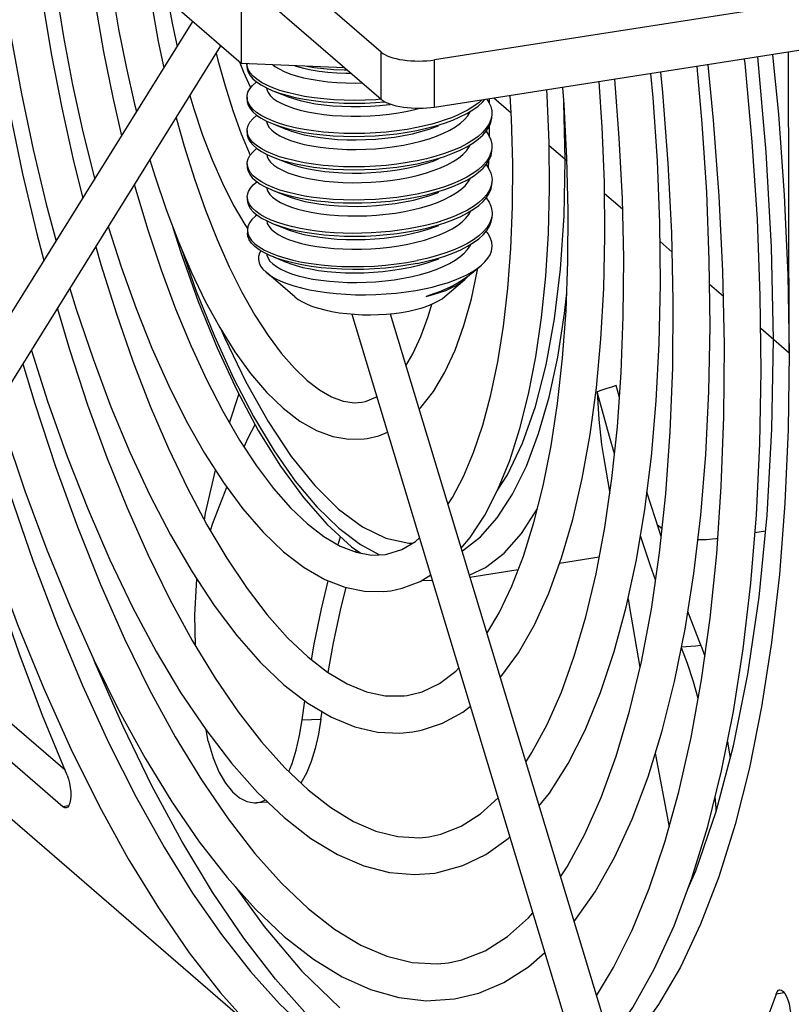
# Model space of a CAD drawing. Header units: millimetres. Extents: x -2579 to 1363, y -329 to 2298.
# Tile 169 of 256: x -29 to 9, y 767 to 815. Entities that reach past the tile are written whole.
import ezdxf

# ---------------------------------------------------------------- set-up
doc = ezdxf.new("R2010")
doc.units = ezdxf.units.MM
doc.header["$LTSCALE"] = 30.734
doc.layers.get('0').update_dxf_attribs({"linetype": 'CONTINUOUS'})

msp = doc.modelspace()

# ---------------------------------------------------------------- linework, layer by layer
at = {"color": 3}
for p, q in [((-11.491, 813.486), (-165.374, 946.331)), ((21.075, 817.77), (-8.871, 813.103)), ((-2.46, 808.204), (-2.526, 810.998)), ((-13.571, 791.082), (-12.404, 790.22)), ((-18.641, 772.59), (-17.229, 770.624))]:
    msp.add_line(p, q, dxfattribs=at)
at = {"color": 7}
for p, q in [((-11.486, 811.159), (-165.369, 944.004)), ((-18.354, 817.088), (-18.345, 812.928)), ((-18.345, 812.928), (-22.383, 816.414)), ((23.359, 815.798), (-8.866, 810.775)), ((-34.684, 792.546), (-20.727, 814.984)), ((-33.155, 791.595), (-19.348, 813.794)), ((-13.278, 812.706), (-18.345, 812.928)), ((-18.055, 812.795), (-18.064, 812.902)), ((-18.064, 812.902), (-18.064, 812.762)), ((-18.003, 812.629), (-18.055, 812.795)), ((-18.052, 811.175), (-18.06, 811.273)), ((-18.06, 811.273), (-18.06, 811.133)), ((-18.003, 811.008), (-18.052, 811.175)), ((-11.77, 811.01), (-11.319, 811.045)), ((-6.059, 810.485), (-6.063, 810.388)), ((-18.348, 809.481), (-17.916, 808.425)), ((-18.05, 809.551), (-18.057, 809.643)), ((-18.057, 809.643), (-18.056, 809.504)), ((-18.002, 809.385), (-18.05, 809.551)), ((-6.055, 808.856), (-6.059, 808.76)), ((-2.316, 805.718), (-2.378, 808.288)), ((-18.046, 807.921), (-18.053, 808.014)), ((-18.053, 808.014), (-18.053, 807.874)), ((-17.998, 807.755), (-18.046, 807.921)), ((-6.216, 807.79), (-6.204, 808.175)), ((-6.051, 807.227), (-6.055, 807.134)), ((-18.049, 806.385), (-18.049, 806.245)), ((-6.31, 806.307), (-6.305, 806.38)), ((-6.048, 805.597), (-6.052, 805.502)), ((-18.046, 804.755), (-18.024, 804.593)), ((-18.046, 804.755), (-18.045, 804.616)), ((-16.528, 804.541), (-16.295, 804.419)), ((-6.071, 803.735), (-6.044, 803.968)), ((-7.034, 802.644), (-6.572, 803.041)), ((-15.718, 801.487), (-17.132, 802.692)), ((-7.034, 802.644), (-7.168, 802.534)), ((-7.063, 801.393), (-6.757, 802.81)), ((-6.757, 802.81), (-6.744, 802.893)), ((-8.358, 801.504), (-7.391, 802.336)), ((-9.282, 801.509), (-8.939, 801.599)), ((-8.939, 801.599), (-8.619, 801.698)), ((-12.921, 800.644), (-1.583, 763.15)), ((-11.044, 800.658), (0.14, 763.672)), ((0.198, 796.563), (0.038, 797.149)), ((-0.173, 792.582), (0.096, 795.119)), ((-0.576, 793.565), (-0.278, 791.856)), ((2.289, 790.12), (2.058, 790.302)), ((7.359, 789.999), (6.84, 789.918)), ((-12.732, 788.975), (-12.703, 789.076)), ((-0.794, 788.729), (-2.74, 788.425)), ((-4.772, 788.109), (-7.138, 787.74)), ((4.187, 784.411), (3.552, 786.06)), ((3.529, 783.516), (3.234, 784.295)), ((4.187, 784.411), (4.384, 783.884)), ((-26.985, 778.288), (-30.419, 781.253)), ((-15.364, 780.762), (-15.228, 781.685)), ((-35.267, 780.773), (-18.036, 765.897)), ((-27.085, 776.497), (-32.262, 780.966)), ((-14.439, 780.789), (-14.383, 781.16)), ((-19.962, 779.705), (-20.072, 780.261)), ((-17.547, 777.2), (-16.247, 775.965)), ((-17.594, 776.701), (-17.07, 776.747))]:
    msp.add_line(p, q, dxfattribs=at)
at = {"color": 2}
for p, q in [((-11.486, 811.159), (-11.491, 813.486)), ((-8.866, 810.775), (-8.871, 813.103)), ((-15.364, 780.762), (-14.903, 780.775)), ((-14.903, 780.775), (-14.439, 780.789)), ((-26.811, 776.54), (-27.085, 776.497)), ((8.278, 767.384), (7.872, 767.32))]:
    msp.add_line(p, q, dxfattribs=at)
at = {"color": 6}
for p, q in [((8.518, 798.727), (8.484, 813.479)), ((-5.109, 810.491), (-5.962, 811.228)), ((-2.374, 808.131), (-3.252, 808.888)), ((0.35, 805.778), (-0.534, 806.541)), ((2.781, 803.68), (2.186, 804.194)), ((5.291, 801.513), (4.614, 802.097)), ((8.518, 798.727), (7.12, 799.934))]:
    msp.add_line(p, q, dxfattribs=at)
at = {"color": 7}
for points in [[(-31.841, 828.731), (-31.69, 825.755), (-31.454, 822.732), (-31.135, 819.681), (-30.735, 816.618), (-30.255, 813.561), (-29.698, 810.524), (-29.067, 807.524), (-28.365, 804.577), (-28.016, 803.266)], [(-30.964, 827.974), (-30.963, 827.935), (-30.855, 825.24), (-30.666, 822.503), (-30.396, 819.738), (-30.047, 816.962), (-29.622, 814.188), (-29.122, 811.433), (-28.55, 808.711), (-27.91, 806.036), (-27.42, 804.224)], [(-29.104, 826.368), (-28.984, 824.127), (-28.765, 821.466), (-28.471, 818.782), (-28.102, 816.092), (-27.66, 813.409), (-27.148, 810.75), (-26.57, 808.131), (-26.116, 806.32)], [(-28.234, 825.617), (-28.155, 823.676), (-27.989, 821.335), (-27.75, 818.971), (-27.441, 816.598), (-27.063, 814.231), (-26.619, 811.884), (-26.111, 809.57), (-25.542, 807.303), (-25.53, 807.262)], [(-26.363, 824.002), (-26.283, 822.596), (-26.087, 820.334), (-25.824, 818.055), (-25.495, 815.772), (-25.101, 813.5), (-24.647, 811.255), (-24.211, 809.383)], [(-25.288, 823.074), (-25.25, 822.103), (-25.116, 820.245), (-24.922, 818.37), (-24.668, 816.489), (-24.358, 814.614), (-23.993, 812.759), (-23.574, 810.935), (-23.477, 810.564)], [(-23.401, 821.445), (-23.384, 821.151), (-23.223, 819.372), (-23.006, 817.58), (-22.735, 815.787), (-22.411, 814.007), (-22.136, 812.718)], [(-21.943, 816.034), (-21.723, 814.819), (-21.493, 813.753)], [(-19.569, 813.438), (-19.488, 813.093), (-19.14, 811.831), (-18.759, 810.623), (-18.348, 809.481)], [(-0.277, 765.05), (0.844, 766.66), (1.903, 768.547), (2.873, 770.665), (3.747, 772.997), (4.526, 775.532), (5.205, 778.258), (5.785, 781.162), (6.264, 784.231), (6.64, 787.45), (6.912, 790.807), (7.08, 794.285), (7.143, 797.869), (7.101, 801.542), (6.956, 805.289), (6.707, 809.091), (6.356, 812.932), (6.331, 813.144)], [(7.696, 813.356), (7.986, 810.445), (8.275, 806.475), (8.452, 802.572), (8.518, 798.727)], [(-18.431, 813.002), (-18.238, 812.498), (-17.913, 811.773), (-17.889, 811.726)], [(-18.064, 812.762), (-18.056, 812.664), (-18.007, 812.498), (-17.913, 812.335), (-17.776, 812.175), (-17.595, 812.02), (-17.373, 811.871), (-17.11, 811.73), (-16.79, 811.59)], [(-16.456, 811.609), (-16.792, 811.73), (-17.093, 811.861), (-17.357, 812.001), (-17.582, 812.149), (-17.766, 812.304), (-17.907, 812.465), (-18.003, 812.629)], [(-16.79, 812.86), (-16.697, 812.785), (-16.489, 812.655), (-16.243, 812.534), (-15.961, 812.422), (-15.646, 812.319), (-15.299, 812.228), (-14.924, 812.15), (-14.525, 812.084), (-14.105, 812.033), (-13.666, 811.996), (-13.214, 811.974), (-12.752, 811.968), (-12.431, 811.975)], [(-15.714, 812.813), (-15.647, 812.791), (-15.3, 812.7), (-14.926, 812.621), (-14.526, 812.556), (-14.106, 812.504), (-13.667, 812.468), (-13.215, 812.446), (-12.973, 812.443)], [(-15.138, 812.788), (-14.782, 812.733), (-14.301, 812.677), (-13.806, 812.637), (-13.302, 812.614), (-13.169, 812.612)], [(-2.035, 770.866), (-2.026, 770.877), (-1.001, 772.337), (-0.053, 774.011), (0.815, 775.891), (1.596, 777.961), (2.292, 780.212), (2.9, 782.631), (3.418, 785.207), (3.846, 787.93), (4.182, 790.787), (4.426, 793.764), (4.578, 796.85), (4.636, 800.029), (4.602, 803.288), (4.475, 806.611), (4.256, 809.985), (4.002, 812.781)], [(4.223, 782.726), (4.641, 785.733), (4.964, 788.893), (5.189, 792.19), (5.315, 795.607), (5.34, 799.13), (5.265, 802.74), (5.089, 806.42), (4.813, 810.153), (4.543, 812.865)], [(-3.749, 776.532), (-3.237, 777.171), (-2.322, 778.615), (-1.487, 780.257), (-0.731, 782.091), (-0.06, 784.1), (0.526, 786.274), (1.026, 788.601), (1.439, 791.071), (1.765, 793.67), (2.001, 796.388), (2.149, 799.209), (2.207, 802.121), (2.176, 805.11), (2.056, 808.159), (1.848, 811.256), (1.738, 812.428)], [(-2.699, 773.06), (-2.36, 773.561), (-1.497, 775.148), (-0.695, 776.955), (0.036, 778.971), (0.693, 781.189), (1.269, 783.598), (1.76, 786.186), (2.163, 788.938), (2.473, 791.84), (2.69, 794.876), (2.81, 798.032), (2.834, 801.289), (2.76, 804.631), (2.589, 808.041), (2.322, 811.499), (2.217, 812.502)], [(0.096, 795.119), (0.283, 797.773), (0.386, 800.532), (0.405, 803.38), (0.338, 806.302), (0.187, 809.282), (-0.036, 812.151)], [(-18.06, 811.273), (-18.057, 811.343), (-18.015, 811.512), (-17.926, 811.68), (-17.792, 811.845), (-17.613, 812.004), (-17.593, 812.018)], [(-17.107, 811.728), (-17.094, 811.643), (-17.03, 811.497), (-16.924, 811.355), (-16.775, 811.217), (-16.585, 811.084), (-16.357, 810.959), (-16.091, 810.842), (-15.79, 810.735), (-15.457, 810.639), (-15.095, 810.555), (-14.706, 810.483), (-14.295, 810.425), (-13.864, 810.382), (-13.418, 810.353), (-12.96, 810.34), (-12.494, 810.342), (-12.025, 810.361), (-11.556, 810.395), (-11.091, 810.445), (-10.635, 810.511), (-10.191, 810.592), (-9.763, 810.688), (-9.656, 810.717)], [(-5.653, 782.828), (-5.613, 782.87), (-4.761, 784.047), (-3.977, 785.421), (-3.27, 786.974), (-2.642, 788.695), (-2.093, 790.572), (-1.625, 792.593), (-1.238, 794.747), (-0.933, 797.024), (-0.71, 799.411), (-0.57, 801.895), (-0.513, 804.463), (-0.539, 807.102), (-0.647, 809.798), (-0.802, 812.032)], [(-2.378, 808.288), (-2.519, 810.911), (-2.588, 811.754)], [(-20.868, 811.35), (-20.676, 810.696), (-20.245, 809.417), (-19.776, 808.202), (-19.273, 807.061), (-18.738, 806.002), (-18.171, 805.034), (-18.034, 804.834)], [(-16.79, 811.59), (-16.475, 811.476), (-16.104, 811.365), (-15.699, 811.265), (-15.264, 811.179), (-14.803, 811.107), (-14.322, 811.05), (-13.826, 811.009), (-13.324, 810.985), (-12.813, 810.977), (-12.293, 810.985), (-11.77, 811.01)], [(-16.79, 811.59), (-16.164, 811.342), (-16.093, 811.314)], [(-11.5, 811.171), (-11.752, 811.15), (-12.271, 811.125), (-12.788, 811.116), (-13.299, 811.124), (-13.802, 811.147), (-14.298, 811.187), (-14.779, 811.243), (-15.24, 811.314), (-15.677, 811.4), (-16.083, 811.499), (-16.456, 811.609)], [(-16.093, 811.314), (-15.791, 811.207), (-15.458, 811.111), (-15.096, 811.026), (-14.708, 810.955), (-14.296, 810.897), (-13.865, 810.853), (-13.419, 810.825), (-12.961, 810.811), (-12.496, 810.814), (-12.026, 810.832), (-11.557, 810.866), (-11.092, 810.917), (-11.046, 810.923)], [(-8.866, 810.775), (-9.051, 810.75), (-9.24, 810.732), (-9.434, 810.721), (-9.63, 810.716), (-9.826, 810.719), (-10.021, 810.729), (-10.211, 810.745), (-10.397, 810.769), (-10.575, 810.798), (-10.744, 810.834), (-10.902, 810.876), (-11.048, 810.924), (-11.181, 810.976), (-11.299, 811.033), (-11.4, 811.094), (-11.486, 811.159)], [(-8.216, 791.304), (-7.988, 791.651), (-7.452, 792.682), (-6.958, 793.868), (-6.509, 795.206), (-6.113, 796.689), (-5.773, 798.307), (-5.494, 800.05), (-5.278, 801.906), (-5.129, 803.864), (-5.048, 805.91), (-5.036, 808.031), (-5.093, 810.213), (-5.158, 811.353)], [(-7.98, 810.151), (-7.623, 810.305), (-7.292, 810.473), (-6.995, 810.651), (-6.736, 810.839), (-6.515, 811.036), (-6.407, 811.158)], [(-7.57, 789.169), (-7.123, 789.694), (-6.409, 790.786), (-5.761, 792.052), (-5.186, 793.47), (-4.684, 795.033), (-4.257, 796.727), (-3.903, 798.543), (-3.624, 800.47), (-3.419, 802.496), (-3.29, 804.611), (-3.234, 806.802), (-3.254, 809.057), (-3.347, 811.361), (-3.366, 811.632)], [(-6.307, 811.174), (-6.205, 811.021), (-6.113, 810.813), (-6.066, 810.602), (-6.059, 810.485)], [(-6.179, 810.962), (-6.18, 811.107), (-6.183, 811.193)], [(-18.06, 811.133), (-18.053, 811.04), (-18.005, 810.875), (-17.914, 810.711), (-17.777, 810.55), (-17.596, 810.393), (-17.371, 810.243), (-17.106, 810.1), (-16.786, 809.96)], [(-16.472, 809.986), (-16.808, 810.108), (-17.107, 810.24), (-17.369, 810.381), (-17.592, 810.53), (-17.772, 810.685), (-17.91, 810.845), (-18.003, 811.008)], [(-6.564, 811.134), (-6.688, 811.018), (-6.938, 810.829), (-7.225, 810.651)], [(-21.541, 810.268), (-21.151, 808.872), (-20.645, 807.27), (-20.103, 805.743), (-19.53, 804.302), (-18.93, 802.958), (-18.309, 801.72), (-17.673, 800.598), (-17.029, 799.599), (-16.383, 798.729), (-15.743, 797.993), (-15.116, 797.391)], [(-18.057, 809.643), (-18.052, 809.719), (-18.009, 809.888), (-17.919, 810.056), (-17.783, 810.22), (-17.604, 810.379), (-17.589, 810.389)], [(-17.107, 810.1), (-17.105, 810.081), (-17.061, 809.934), (-16.974, 809.79), (-16.844, 809.65), (-16.673, 809.514), (-16.462, 809.386), (-16.213, 809.265), (-15.928, 809.153), (-15.609, 809.052), (-15.26, 808.962), (-14.883, 808.885), (-14.482, 808.821), (-14.059, 808.77), (-13.62, 808.735), (-13.167, 808.715), (-12.704, 808.71), (-12.236, 808.721), (-11.766, 808.748), (-11.299, 808.791), (-10.838, 808.85), (-10.388, 808.924), (-9.952, 809.013), (-9.535, 809.116), (-9.139, 809.234), (-8.769, 809.364), (-8.427, 809.507), (-8.116, 809.66), (-7.84, 809.823), (-7.6, 809.995), (-7.399, 810.175), (-7.238, 810.36), (-7.118, 810.55), (-7.104, 810.586)], [(-8.035, 810.269), (-8.343, 810.156), (-8.669, 810.05), (-9.009, 809.953), (-9.363, 809.864), (-9.73, 809.784)], [(-7.225, 810.651), (-7.475, 810.517), (-7.745, 810.389), (-8.035, 810.269)], [(-6.063, 810.388), (-6.106, 810.174), (-6.196, 809.961), (-6.332, 809.751), (-6.512, 809.546), (-6.733, 809.349), (-6.992, 809.162), (-7.288, 808.984), (-7.62, 808.815), (-7.985, 808.658)], [(-7.976, 808.522), (-7.621, 808.675), (-7.286, 808.845), (-6.989, 809.024), (-6.731, 809.211), (-6.51, 809.408), (-6.331, 809.612), (-6.195, 809.822), (-6.106, 810.036), (-6.063, 810.25), (-6.058, 810.346)], [(-16.786, 809.96), (-16.47, 809.846), (-16.099, 809.735), (-15.696, 809.636), (-15.263, 809.55), (-14.806, 809.478), (-14.332, 809.422), (-13.842, 809.381), (-13.34, 809.356), (-12.828, 809.348), (-12.303, 809.355), (-11.774, 809.38), (-11.246, 809.421), (-10.726, 809.48), (-10.219, 809.555), (-9.73, 809.644)], [(-16.786, 809.96), (-16.16, 809.713), (-16.089, 809.685)], [(-9.73, 809.784), (-10.219, 809.694), (-10.724, 809.62), (-11.242, 809.562), (-11.766, 809.52), (-12.29, 809.495), (-12.809, 809.487), (-13.32, 809.495), (-13.823, 809.52), (-14.319, 809.56), (-14.799, 809.617), (-15.26, 809.689), (-15.696, 809.776), (-16.1, 809.875), (-16.472, 809.986)], [(-16.089, 809.685), (-15.929, 809.625), (-15.61, 809.524), (-15.261, 809.434), (-14.884, 809.356), (-14.483, 809.292), (-14.06, 809.242), (-13.621, 809.206), (-13.168, 809.186), (-12.705, 809.181), (-12.237, 809.193), (-11.767, 809.22), (-11.3, 809.262), (-10.839, 809.321), (-10.389, 809.395), (-9.953, 809.484), (-9.536, 809.588), (-9.14, 809.705), (-8.77, 809.836), (-8.674, 809.873)], [(-9.73, 809.644), (-9.26, 809.749), (-8.811, 809.868), (-8.386, 810.001), (-7.98, 810.151)], [(-6.17, 809.319), (-6.17, 809.32), (-6.173, 809.876)], [(-18.056, 809.504), (-18.049, 809.411), (-18.001, 809.245), (-17.908, 809.08), (-17.769, 808.917), (-17.585, 808.759), (-17.358, 808.608), (-17.09, 808.465), (-16.783, 808.331)], [(-16.466, 808.356), (-16.802, 808.478), (-17.103, 808.611), (-17.368, 808.753), (-17.592, 808.904), (-17.773, 809.06), (-17.91, 809.222), (-18.002, 809.385)], [(-6.341, 809.601), (-6.203, 809.395), (-6.11, 809.186), (-6.062, 808.974), (-6.055, 808.856)], [(-18.053, 808.014), (-18.049, 808.088), (-18.007, 808.255), (-17.919, 808.422), (-17.785, 808.585), (-17.608, 808.743), (-17.585, 808.759)], [(-17.098, 808.469), (-17.083, 808.372), (-17.015, 808.226), (-16.905, 808.084), (-16.752, 807.946), (-16.559, 807.814), (-16.327, 807.69), (-16.058, 807.574), (-15.755, 807.468), (-15.419, 807.373), (-15.054, 807.289), (-14.664, 807.219), (-14.251, 807.162), (-13.818, 807.12), (-13.371, 807.093), (-12.912, 807.081), (-12.446, 807.085), (-11.976, 807.104), (-11.508, 807.14), (-11.043, 807.192), (-10.588, 807.259), (-10.145, 807.341), (-9.719, 807.438), (-9.313, 807.549), (-8.931, 807.674), (-8.575, 807.811), (-8.25, 807.959), (-7.958, 808.118), (-7.701, 808.286), (-7.482, 808.463), (-7.302, 808.646), (-7.164, 808.834), (-7.103, 808.955)], [(-6.059, 808.76), (-6.102, 808.546), (-6.192, 808.333), (-6.327, 808.123), (-6.506, 807.918), (-6.727, 807.721), (-6.986, 807.534), (-7.283, 807.355), (-7.617, 807.186), (-7.986, 807.027)], [(-16.783, 808.331), (-16.45, 808.211), (-16.079, 808.101), (-15.678, 808.003), (-15.25, 807.919), (-14.799, 807.849), (-14.328, 807.793), (-13.839, 807.752), (-13.337, 807.727), (-12.824, 807.718), (-12.3, 807.726), (-11.771, 807.75), (-11.243, 807.792), (-10.722, 807.851), (-10.216, 807.925), (-9.726, 808.015)], [(-16.783, 808.331), (-16.156, 808.084), (-16.085, 808.056)], [(-9.726, 808.155), (-10.216, 808.065), (-10.722, 807.99), (-11.243, 807.932), (-11.771, 807.89), (-12.3, 807.865), (-12.825, 807.858), (-13.337, 807.867), (-13.839, 807.892), (-14.329, 807.932), (-14.803, 807.989), (-15.26, 808.06), (-15.693, 808.146), (-16.095, 808.245), (-16.466, 808.356)], [(-7.985, 808.658), (-8.382, 808.512), (-8.807, 808.379), (-9.256, 808.259), (-9.726, 808.155)], [(-9.726, 808.015), (-9.259, 808.119), (-8.811, 808.238), (-8.387, 808.371), (-7.976, 808.522)], [(-7.972, 806.892), (-7.593, 807.057), (-7.259, 807.229), (-6.964, 807.408), (-6.709, 807.596), (-6.492, 807.793), (-6.317, 807.996), (-6.186, 808.203), (-6.1, 808.413), (-6.059, 808.624), (-6.055, 808.716)], [(-22.823, 808.207), (-22.589, 807.426), (-22.029, 805.765), (-21.427, 804.181), (-20.786, 802.682), (-20.11, 801.28), (-19.401, 799.983), (-18.661, 798.799), (-17.895, 797.739), (-17.104, 796.813), (-16.292, 796.029)], [(-18.053, 807.874), (-18.05, 807.815), (-18.012, 807.651), (-17.93, 807.488), (-17.803, 807.326), (-17.633, 807.169), (-17.419, 807.018), (-17.166, 806.875), (-16.877, 806.742), (-16.779, 806.702)], [(-16.085, 808.056), (-15.756, 807.939), (-15.42, 807.844), (-15.056, 807.761), (-14.665, 807.69), (-14.252, 807.634), (-13.82, 807.592), (-13.372, 807.564), (-12.913, 807.552), (-12.447, 807.556), (-11.977, 807.576), (-11.509, 807.612), (-11.044, 807.663), (-10.589, 807.73), (-10.146, 807.813), (-9.72, 807.91), (-9.314, 808.021), (-8.932, 808.145), (-8.67, 808.244)], [(-6.338, 807.972), (-6.2, 807.767), (-6.107, 807.557), (-6.059, 807.346), (-6.051, 807.227)], [(-16.446, 806.722), (-16.784, 806.843), (-17.087, 806.975), (-17.355, 807.118), (-17.582, 807.269), (-17.766, 807.427), (-17.905, 807.59), (-17.998, 807.755)], [(-15.221, 805.696), (-14.841, 805.62), (-14.438, 805.557), (-14.014, 805.508), (-13.573, 805.474), (-13.119, 805.455), (-12.656, 805.452), (-12.187, 805.464), (-11.717, 805.492), (-11.251, 805.537), (-10.791, 805.597), (-10.342, 805.672), (-9.907, 805.763), (-9.492, 805.868), (-9.098, 805.986), (-8.73, 806.118), (-8.391, 806.261), (-8.083, 806.415), (-7.81, 806.579), (-7.573, 806.752), (-7.375, 806.932), (-7.218, 807.118), (-7.102, 807.309), (-7.095, 807.329)], [(-23.586, 806.98), (-23.565, 806.899), (-22.945, 804.816), (-22.279, 802.815), (-21.57, 800.909), (-20.825, 799.11), (-20.048, 797.43), (-19.246, 795.88), (-18.426, 794.468), (-17.594, 793.205), (-16.757, 792.096), (-15.923, 791.148), (-15.1, 790.362)], [(-18.049, 806.385), (-18.041, 806.49), (-17.992, 806.653), (-17.899, 806.815), (-17.764, 806.974), (-17.587, 807.128), (-17.58, 807.132)], [(-17.098, 806.843), (-17.092, 806.791), (-17.04, 806.647), (-16.946, 806.505), (-16.81, 806.367), (-16.635, 806.235), (-16.421, 806.109), (-16.17, 805.991), (-15.885, 805.883), (-15.568, 805.784), (-15.221, 805.696)], [(-7.986, 807.027), (-8.383, 806.881), (-8.808, 806.748), (-9.255, 806.63), (-9.723, 806.525)], [(-9.722, 806.386), (-9.251, 806.491), (-8.798, 806.611), (-8.367, 806.747), (-7.972, 806.892)], [(-7.969, 805.263), (-7.588, 805.428), (-7.254, 805.6), (-6.959, 805.78), (-6.704, 805.968), (-6.489, 806.163), (-6.315, 806.365), (-6.184, 806.571), (-6.097, 806.78), (-6.055, 806.992), (-6.051, 807.087)], [(-6.055, 807.134), (-6.097, 806.923), (-6.183, 806.713), (-6.314, 806.506), (-6.489, 806.303), (-6.705, 806.107), (-6.961, 805.919), (-7.255, 805.739), (-7.59, 805.567), (-7.96, 805.406)], [(-18.008, 806.161), (-18.046, 806.325), (-18.049, 806.385)], [(-16.779, 806.702), (-16.555, 806.619), (-16.2, 806.507), (-15.817, 806.407)], [(-16.779, 806.702), (-16.153, 806.454), (-16.082, 806.426)], [(-9.723, 806.525), (-10.212, 806.436), (-10.719, 806.361), (-11.239, 806.302), (-11.767, 806.261), (-12.296, 806.236), (-12.821, 806.229), (-13.334, 806.237), (-13.835, 806.262), (-14.324, 806.303), (-14.796, 806.359), (-15.247, 806.429), (-15.674, 806.514), (-16.075, 806.612), (-16.446, 806.722)], [(-16.082, 806.426), (-15.892, 806.356), (-15.572, 806.256), (-15.222, 806.168)], [(-15.817, 806.407), (-15.449, 806.327), (-15.06, 806.258), (-14.652, 806.2), (-14.229, 806.154), (-13.795, 806.12), (-13.351, 806.098), (-12.899, 806.089), (-12.44, 806.093), (-11.976, 806.109), (-11.51, 806.139), (-11.048, 806.182), (-10.593, 806.238), (-10.151, 806.306), (-9.722, 806.386)], [(-15.222, 806.168), (-14.842, 806.092), (-14.439, 806.029), (-14.015, 805.98), (-13.574, 805.945), (-13.12, 805.926), (-12.657, 805.923), (-12.188, 805.936), (-11.718, 805.964), (-11.252, 806.008), (-10.792, 806.068), (-10.343, 806.144), (-9.908, 806.234), (-9.493, 806.339), (-9.099, 806.458), (-8.731, 806.589), (-8.667, 806.615)], [(-6.334, 806.343), (-6.196, 806.136), (-6.103, 805.926), (-6.055, 805.715), (-6.048, 805.597)], [(-18.049, 806.245), (-18.042, 806.152), (-17.994, 805.986), (-17.901, 805.821), (-17.762, 805.658), (-17.578, 805.5), (-17.351, 805.349), (-17.083, 805.206), (-16.775, 805.072)], [(-16.551, 805.129), (-16.874, 805.252), (-17.163, 805.385), (-17.416, 805.528), (-17.629, 805.68), (-17.8, 805.837), (-17.926, 805.998), (-18.008, 806.161)], [(-17.576, 805.499), (-17.653, 805.443), (-17.822, 805.279), (-17.944, 805.111), (-18.019, 804.939), (-18.046, 804.755)], [(-16.295, 804.419), (-16.026, 804.306), (-15.725, 804.202), (-15.392, 804.109), (-15.031, 804.027), (-14.645, 803.958), (-14.237, 803.903), (-13.811, 803.861), (-13.37, 803.834), (-12.917, 803.822), (-12.458, 803.825), (-11.995, 803.844), (-11.533, 803.878), (-11.074, 803.928), (-10.624, 803.993), (-10.186, 804.072), (-9.764, 804.166), (-9.361, 804.274), (-8.98, 804.395), (-8.625, 804.528), (-8.299, 804.673), (-8.005, 804.828), (-7.744, 804.992), (-7.52, 805.164), (-7.334, 805.343), (-7.187, 805.527), (-7.09, 805.7)], [(-7.96, 805.406), (-8.364, 805.257), (-8.795, 805.122), (-9.248, 805.001), (-9.719, 804.896)], [(-7.965, 803.634), (-7.585, 803.799), (-7.25, 803.971), (-6.956, 804.15), (-6.701, 804.338), (-6.485, 804.534), (-6.311, 804.736), (-6.179, 804.945), (-6.092, 805.157), (-6.051, 805.371), (-6.047, 805.458)], [(-6.052, 805.502), (-6.094, 805.29), (-6.181, 805.081), (-6.312, 804.875), (-6.485, 804.673), (-6.701, 804.478), (-6.956, 804.29), (-7.251, 804.11), (-7.585, 803.939), (-7.956, 803.777)], [(-6.305, 784.985), (-5.705, 785.999), (-5.083, 787.303), (-4.512, 788.783), (-3.997, 790.428), (-3.543, 792.231), (-3.156, 794.181), (-2.839, 796.268), (-2.594, 798.478), (-2.424, 800.799), (-2.331, 803.217), (-2.316, 805.718)], [(-24.862, 804.929), (-24.235, 802.965), (-23.503, 800.92), (-22.725, 798.972), (-21.904, 797.135), (-21.043, 795.418), (-20.146, 793.833), (-19.217, 792.387), (-18.26, 791.093), (-17.279, 789.961), (-16.276, 788.999)], [(-21.697, 804.893), (-21.313, 803.663), (-20.453, 801.26), (-19.529, 798.994), (-18.546, 796.883), (-17.51, 794.944), (-16.427, 793.195), (-15.299, 791.647)], [(-17.094, 805.212), (-17.067, 805.088), (-16.994, 804.945), (-16.879, 804.805), (-16.723, 804.67), (-16.528, 804.541)], [(-16.775, 805.072), (-16.443, 804.953), (-16.071, 804.842), (-15.666, 804.744), (-15.23, 804.658), (-14.769, 804.587), (-14.289, 804.531), (-13.794, 804.491), (-13.29, 804.467), (-12.778, 804.46), (-12.256, 804.468), (-11.733, 804.494), (-11.214, 804.536), (-10.703, 804.594), (-10.203, 804.667), (-9.719, 804.756)], [(-16.775, 805.072), (-16.149, 804.825), (-16.078, 804.797)], [(-15.813, 804.917), (-16.197, 805.017), (-16.551, 805.129)], [(-16.078, 804.797), (-15.932, 804.742), (-15.617, 804.641), (-15.271, 804.551), (-14.897, 804.473), (-14.499, 804.408), (-14.08, 804.357), (-13.644, 804.321), (-13.194, 804.299), (-12.734, 804.293), (-12.268, 804.303), (-11.8, 804.328), (-11.335, 804.37), (-10.875, 804.426), (-10.426, 804.499), (-9.99, 804.586), (-9.573, 804.687), (-9.176, 804.802), (-8.804, 804.931), (-8.663, 804.985)], [(-9.719, 804.896), (-10.148, 804.816), (-10.59, 804.748), (-11.045, 804.693), (-11.507, 804.65), (-11.972, 804.62), (-12.437, 804.603), (-12.896, 804.599), (-13.348, 804.609), (-13.791, 804.63), (-14.225, 804.664), (-14.649, 804.711), (-15.057, 804.769), (-15.446, 804.838), (-15.813, 804.917)], [(-9.719, 804.756), (-9.247, 804.862), (-8.794, 804.982), (-8.362, 805.118), (-7.969, 805.263)], [(-16.772, 803.443), (-16.917, 803.503), (-17.211, 803.643), (-17.464, 803.793), (-17.673, 803.95), (-17.837, 804.114), (-17.954, 804.282), (-18.024, 804.454), (-18.045, 804.616)], [(-18.024, 804.593), (-17.955, 804.422), (-17.837, 804.254), (-17.673, 804.09), (-17.464, 803.933), (-17.211, 803.783), (-16.917, 803.643)], [(-6.044, 803.968), (-6.066, 804.174), (-6.135, 804.392), (-6.253, 804.606), (-6.333, 804.71)], [(-25.472, 803.947), (-25.226, 803.069), (-24.468, 800.657), (-23.66, 798.342), (-22.806, 796.138), (-21.913, 794.058), (-20.985, 792.113), (-20.029, 790.316), (-19.053, 788.677), (-18.063, 787.203), (-17.067, 785.903), (-16.072, 784.782), (-15.085, 783.845)], [(-17.091, 803.586), (-17.084, 803.53), (-17.032, 803.386), (-16.937, 803.245), (-16.801, 803.107), (-16.625, 802.975), (-16.411, 802.849), (-16.16, 802.731), (-15.874, 802.623), (-15.556, 802.524), (-15.209, 802.437), (-14.835, 802.361), (-14.437, 802.299), (-14.019, 802.251), (-13.585, 802.216), (-13.138, 802.197), (-12.682, 802.193), (-12.22, 802.204), (-11.757, 802.23), (-11.296, 802.272), (-10.842, 802.33), (-10.397, 802.402), (-9.967, 802.489), (-9.554, 802.59), (-9.161, 802.705), (-8.794, 802.832), (-8.453, 802.971), (-8.143, 803.121), (-7.865, 803.28), (-7.623, 803.449), (-7.417, 803.624), (-7.251, 803.806), (-7.125, 803.993), (-7.092, 804.068)], [(-17.38, 803.744), (-17.447, 803.631), (-17.497, 803.472), (-17.506, 803.312), (-17.473, 803.152), (-17.398, 802.994), (-17.28, 802.837), (-17.132, 802.692)], [(-16.917, 803.643), (-16.583, 803.512), (-16.213, 803.394), (-15.81, 803.288), (-15.376, 803.196), (-14.915, 803.118), (-14.431, 803.056), (-13.928, 803.011), (-13.41, 802.982), (-12.88, 802.97), (-12.345, 802.976), (-11.806, 802.999), (-11.27, 803.04), (-10.74, 803.099), (-10.22, 803.174), (-9.715, 803.267)], [(-16.772, 803.443), (-16.145, 803.196), (-16.074, 803.168)], [(-9.715, 803.127), (-10.22, 803.035), (-10.739, 802.959), (-11.27, 802.901), (-11.806, 802.86), (-12.344, 802.836), (-12.88, 802.83), (-13.409, 802.842), (-13.928, 802.871), (-14.431, 802.917), (-14.915, 802.979), (-15.375, 803.056), (-15.809, 803.148), (-16.213, 803.254), (-16.583, 803.373), (-16.772, 803.443)], [(-7.956, 803.777), (-8.359, 803.628), (-8.79, 803.492), (-9.244, 803.372), (-9.715, 803.267)], [(-9.715, 803.127), (-9.243, 803.232), (-8.79, 803.353), (-8.359, 803.488), (-7.965, 803.634)], [(-6.572, 803.041), (-6.4, 803.205), (-6.255, 803.378), (-6.146, 803.555), (-6.071, 803.735)], [(-16.074, 803.168), (-15.972, 803.129), (-15.661, 803.026), (-15.32, 802.934), (-14.95, 802.854), (-14.555, 802.787), (-14.139, 802.734), (-13.705, 802.696), (-13.257, 802.672), (-12.798, 802.664), (-12.333, 802.671), (-11.865, 802.694), (-11.399, 802.733), (-10.938, 802.788), (-10.487, 802.858), (-10.049, 802.943), (-9.629, 803.042), (-9.229, 803.155), (-8.853, 803.282), (-8.659, 803.356)], [(-7.287, 802.574), (-7.022, 802.721), (-6.784, 802.875), (-6.572, 803.041)], [(-17.132, 802.692), (-16.921, 802.535), (-16.683, 802.394), (-16.41, 802.263), (-16.105, 802.141), (-15.767, 802.029), (-15.4, 801.927), (-15.006, 801.838), (-14.588, 801.762), (-14.151, 801.699), (-13.695, 801.649), (-13.226, 801.615), (-12.744, 801.595), (-12.249, 801.59), (-11.747, 801.601), (-11.244, 801.628), (-10.746, 801.672), (-10.259, 801.73), (-9.786, 801.803)], [(-9.786, 801.803), (-9.377, 801.881), (-8.982, 801.97), (-8.602, 802.071), (-8.24, 802.182), (-7.898, 802.303), (-7.579, 802.435), (-7.287, 802.574)], [(-7.168, 802.534), (-7.45, 802.333), (-7.763, 802.143), (-8.106, 801.965), (-8.476, 801.799), (-8.579, 801.757)], [(-7.391, 802.336), (-7.263, 802.458), (-7.248, 802.477)], [(-8.619, 801.698), (-8.323, 801.807), (-8.054, 801.924), (-7.813, 802.047), (-7.601, 802.177), (-7.416, 802.315), (-7.391, 802.336)], [(-26.744, 801.903), (-26.436, 800.889), (-25.611, 798.443), (-24.732, 796.101), (-23.802, 793.875), (-22.828, 791.777), (-21.812, 789.819), (-20.759, 788.01), (-19.673, 786.361), (-18.558, 784.884), (-17.42, 783.588), (-16.262, 782.482)], [(-10.485, 800.726), (-10.13, 800.789), (-9.796, 800.863), (-9.482, 800.95), (-9.193, 801.048), (-8.932, 801.155), (-8.7, 801.271), (-8.5, 801.395), (-8.358, 801.504)], [(-8.579, 801.757), (-8.869, 801.647), (-9.282, 801.509)], [(-9.282, 801.509), (-8.903, 801.633), (-8.656, 801.727)], [(-15.718, 801.487), (-15.555, 801.364), (-15.351, 801.242), (-15.115, 801.128), (-14.85, 801.023), (-14.557, 800.928), (-14.241, 800.844), (-13.903, 800.772), (-13.547, 800.712), (-13.176, 800.666), (-12.795, 800.633), (-12.406, 800.613), (-12.014, 800.608), (-11.622, 800.617), (-11.234, 800.639), (-10.856, 800.676), (-10.485, 800.726)], [(-10.271, 798.101), (-9.93, 798.69), (-9.536, 799.547), (-9.177, 800.532), (-9.006, 801.124)], [(-9.631, 795.984), (-9.541, 796.07), (-8.927, 796.856), (-8.367, 797.794), (-7.866, 798.876), (-7.433, 800.077), (-7.063, 801.393)], [(-27.362, 800.909), (-26.765, 798.9), (-25.876, 796.201), (-24.933, 793.613), (-23.943, 791.151), (-22.911, 788.827), (-21.843, 786.654), (-20.745, 784.643), (-19.626, 782.803), (-18.491, 781.146), (-17.348, 779.677), (-16.206, 778.403), (-15.071, 777.327)], [(-28.634, 798.864), (-27.838, 796.375), (-26.875, 793.66), (-25.857, 791.063), (-24.787, 788.597), (-23.671, 786.275), (-22.512, 784.107), (-21.316, 782.106), (-20.086, 780.28)], [(8.518, 798.727), (8.469, 794.981), (8.309, 791.37), (8.037, 787.884), (7.654, 784.551), (7.163, 781.388), (6.566, 778.41), (5.866, 775.633), (5.066, 773.071), (4.172, 770.739), (3.186, 768.645), (2.115, 766.803), (0.964, 765.22), (-0.012, 764.174)], [(-29.047, 798.201), (-28.473, 796.265), (-27.456, 793.174), (-26.378, 790.209), (-25.245, 787.388), (-24.063, 784.723), (-22.839, 782.231), (-21.581, 779.922), (-20.297, 777.81), (-18.994, 775.905), (-17.681, 774.215), (-16.366, 772.748), (-15.058, 771.508)], [(-15.116, 797.391), (-14.514, 796.928), (-13.918, 796.586), (-13.343, 796.376), (-12.792, 796.301), (-12.437, 796.326)], [(-18.92, 795.319), (-18.466, 796.71), (-18.461, 796.723)], [(0.038, 797.149), (-0.196, 797.069), (-0.43, 796.989), (-0.664, 796.909), (-0.9, 796.83)], [(-0.044, 793.797), (-0.296, 794.646), (-0.9, 796.83)], [(-0.9, 796.83), (-0.815, 795.475), (-0.683, 794.251), (-0.576, 793.565)], [(-12.437, 796.326), (-12.26, 796.363), (-11.748, 796.566), (-11.698, 796.601)], [(-30.314, 796.163), (-29.964, 795.011), (-28.949, 791.989), (-27.873, 789.083), (-26.741, 786.306), (-25.558, 783.672), (-24.328, 781.191), (-23.056, 778.876), (-21.747, 776.737), (-20.405, 774.784), (-19.035, 773.029), (-17.643, 771.479), (-16.234, 770.146)], [(-16.292, 796.029), (-15.466, 795.399), (-14.652, 794.942), (-13.855, 794.65), (-13.077, 794.513), (-12.325, 794.525), (-12.174, 794.546)], [(-30.794, 795.392), (-30.758, 795.265), (-29.695, 791.858), (-28.565, 788.574), (-27.374, 785.427), (-26.129, 782.434), (-24.835, 779.608), (-23.5, 776.963), (-22.13, 774.511), (-20.734, 772.264), (-19.32, 770.232), (-17.894, 768.424), (-16.466, 766.845), (-15.044, 765.503)], [(-12.174, 794.546), (-11.595, 794.682), (-11.173, 794.863)], [(-32.052, 793.369), (-31.665, 792.098), (-30.52, 788.695), (-29.307, 785.424), (-28.031, 782.299), (-26.698, 779.335)], [(-20.153, 790.548), (-20.103, 790.895), (-19.609, 792.996)], [(-4.401, 778.69), (-4.092, 779.152), (-3.345, 780.537), (-2.651, 782.114), (-2.017, 783.874), (-1.447, 785.811), (-0.947, 787.916), (-0.521, 790.177), (-0.173, 792.582)], [(2.248, 789.737), (1.957, 790.602), (1.545, 791.914)], [(-15.299, 791.647), (-14.138, 790.327), (-12.947, 789.243), (-12.489, 788.93)], [(-15.1, 790.362), (-14.302, 789.745), (-13.504, 789.276), (-12.72, 788.971), (-11.955, 788.835), (-11.281, 788.865)], [(-13.598, 789.332), (-13.575, 789.416), (-13.476, 789.724)], [(-11.281, 788.865), (-11.204, 788.879), (-10.481, 789.106), (-9.804, 789.504), (-9.605, 789.679)], [(1.971, 787.627), (1.722, 788.31), (1.223, 789.775)], [(5.015, 789.637), (4.924, 789.625), (4.442, 789.585), (4.041, 789.585)], [(-16.276, 788.999), (-15.259, 788.219), (-14.255, 787.64), (-13.267, 787.255), (-12.3, 787.059), (-11.365, 787.044), (-11.014, 787.085)], [(-20.589, 784.386), (-20.625, 785.899), (-20.524, 787.653)], [(-14.902, 783.702), (-14.768, 784.461), (-14.409, 786.198), (-14.078, 787.571)], [(-11.014, 787.085), (-10.455, 787.206), (-9.57, 787.546), (-9.055, 787.862)], [(-9.468, 787.609), (-9.424, 787.598), (-8.972, 787.586)], [(-26.883, 778.04), (-28.085, 780.979), (-29.238, 784.031), (-30.343, 787.203)], [(-14.083, 783.073), (-13.817, 784.537), (-13.444, 786.281), (-13.205, 787.243)], [(0.616, 786.692), (0.69, 786.263), (1.203, 783.32)], [(-13.512, 764.78), (-15.092, 766.279), (-16.665, 768.041), (-18.223, 770.058), (-19.757, 772.317), (-21.26, 774.808), (-22.724, 777.519), (-24.142, 780.436), (-25.506, 783.542), (-25.558, 783.672)], [(-15.085, 783.845), (-14.121, 783.096), (-13.159, 782.519), (-12.211, 782.128), (-11.282, 781.927), (-10.361, 781.927), (-10.214, 781.947)], [(-10.214, 781.947), (-9.472, 782.137), (-8.631, 782.545), (-7.831, 783.145), (-7.677, 783.304)], [(4.056, 781.797), (3.824, 782.618), (3.529, 783.516)], [(-0.937, 767.235), (-0.095, 768.617), (0.816, 770.445), (1.658, 772.493), (2.424, 774.757), (3.11, 777.224), (3.711, 779.885), (4.223, 782.726)], [(-16.262, 782.482), (-15.088, 781.576), (-13.928, 780.891), (-12.784, 780.421), (-11.661, 780.161), (-10.573, 780.106), (-9.938, 780.168)], [(-9.938, 780.168), (-9.513, 780.251), (-8.482, 780.594), (-7.487, 781.14), (-7.112, 781.436)], [(-16.018, 778.225), (-15.856, 778.613), (-15.648, 779.28), (-15.486, 779.995), (-15.364, 780.762)], [(-14.439, 780.789), (-14.56, 780.048), (-14.717, 779.358), (-14.915, 778.717), (-15.153, 778.145), (-15.43, 777.66)], [(-20.086, 780.28), (-18.828, 778.641), (-17.547, 777.2)], [(-26.698, 779.335), (-25.314, 776.545), (-23.882, 773.942), (-22.41, 771.538), (-20.901, 769.345), (-19.363, 767.374), (-17.801, 765.636), (-16.22, 764.141)], [(-19.962, 779.705), (-19.723, 778.896), (-19.443, 778.213), (-19.125, 777.656), (-18.782, 777.229), (-18.431, 776.933), (-18.075, 776.759), (-17.72, 776.695), (-17.594, 776.699)], [(5.494, 779.702), (5.516, 779.586), (5.625, 778.875)], [(1.954, 779.118), (1.969, 779.039), (2.603, 775.682), (2.636, 775.518)], [(-26.883, 778.04), (-26.816, 777.856), (-26.764, 777.66), (-26.725, 777.449), (-26.703, 777.237), (-26.699, 777.034), (-26.713, 776.849), (-26.744, 776.692), (-26.791, 776.567), (-26.852, 776.483), (-26.923, 776.442), (-26.933, 776.44)], [(-15.071, 777.327), (-13.955, 776.457), (-12.843, 775.778), (-11.747, 775.302), (-10.667, 775.034), (-9.598, 774.982), (-9.143, 775.03)], [(-9.143, 775.03), (-8.561, 775.156), (-7.569, 775.55), (-6.622, 776.159), (-5.753, 776.943)], [(4.944, 776.3), (4.935, 776.445), (4.888, 776.985)], [(-26.933, 776.44), (-27, 776.447), (-27.085, 776.497)], [(-17.594, 776.699), (-17.37, 776.743), (-17.164, 776.836)], [(-16.247, 775.965), (-14.932, 774.944), (-13.63, 774.159), (-12.343, 773.604), (-11.079, 773.277), (-9.85, 773.174), (-8.858, 773.252)], [(-8.858, 773.252), (-8.652, 773.288), (-7.485, 773.618), (-6.356, 774.166), (-5.263, 774.942), (-5.174, 775.027)], [(-15.058, 771.508), (-13.769, 770.503), (-12.484, 769.72), (-11.216, 769.17), (-9.968, 768.86), (-8.734, 768.797), (-8.182, 768.854)], [(-8.182, 768.854), (-7.536, 768.992), (-6.389, 769.439), (-5.292, 770.132), (-4.26, 771.051), (-4.047, 771.3)], [(-16.234, 770.146), (-14.81, 769.035), (-13.399, 768.167), (-12.002, 767.539), (-10.627, 767.148), (-9.287, 766.992), (-7.887, 767.078)], [(-7.887, 767.078), (-6.704, 767.363), (-5.468, 767.889), (-4.268, 768.65), (-3.458, 769.352)], [(7.872, 767.32), (7.083, 765.137), (6.229, 763.129), (5.308, 761.293), (4.399, 759.762)], [(7.872, 767.32), (7.925, 767.435), (7.987, 767.505), (8.049, 767.53)], [(8.049, 767.53), (8.061, 767.532), (8.142, 767.514), (8.225, 767.45), (8.308, 767.346), (8.385, 767.203), (8.454, 767.031), (8.512, 766.835), (8.555, 766.627), (8.581, 766.419), (8.591, 766.208)]]:
    msp.add_lwpolyline(points, dxfattribs=at)
at = {"color": 3}
for points in [[(-11.491, 813.486), (-11.406, 813.422), (-11.304, 813.361), (-11.186, 813.304), (-11.054, 813.252), (-10.907, 813.204), (-10.749, 813.162), (-10.58, 813.126), (-10.402, 813.096), (-10.217, 813.073), (-10.026, 813.056), (-9.832, 813.047), (-9.636, 813.044), (-9.44, 813.048), (-9.246, 813.06), (-9.056, 813.078), (-8.871, 813.103)], [(3.554, 772.482), (3.942, 773.364), (4.935, 776.267), (5.787, 779.486), (6.491, 782.997), (7.042, 786.774), (7.436, 790.787), (7.669, 795.006), (7.741, 799.398), (7.649, 803.932), (7.396, 808.571), (6.985, 813.246)], [(-5.78, 792.015), (-5.289, 792.771), (-4.558, 794.313), (-3.926, 796.113), (-3.401, 798.151), (-2.988, 800.405), (-2.692, 802.85), (-2.515, 805.459), (-2.46, 808.204)], [(-19.309, 799.835), (-19.166, 799.49), (-18.121, 797.319), (-17.027, 795.372), (-15.896, 793.672), (-14.74, 792.236), (-13.571, 791.082)], [(-12.404, 790.22), (-11.25, 789.661), (-10.122, 789.411), (-9.953, 789.417)], [(-17.229, 770.624), (-15.379, 768.445), (-13.516, 766.642)]]:
    msp.add_lwpolyline(points, dxfattribs=at)
at = {"color": 2}
for points in [[(-21.282, 803.842), (-20.55, 801.761), (-19.665, 799.555), (-18.729, 797.504), (-17.75, 795.627), (-16.736, 793.94), (-15.695, 792.457), (-14.636, 791.19), (-13.569, 790.151), (-12.503, 789.348), (-11.566, 788.853)], [(-7.528, 789.03), (-7.492, 789.047), (-6.615, 789.731), (-5.797, 790.658), (-5.046, 791.814), (-4.368, 793.195), (-3.769, 794.784), (-3.255, 796.572), (-2.829, 798.54), (-2.495, 800.679), (-2.39, 801.679)], [(-18.203, 794.13), (-18.007, 794.572), (-17.667, 795.238)], [(-19.86, 790.032), (-19.738, 790.396), (-19.054, 792.166)], [(-7.169, 787.841), (-6.365, 788.221), (-5.458, 788.929), (-4.613, 789.886), (-3.836, 791.082), (-3.828, 791.099)], [(3.217, 784.341), (3.944, 784.393), (4.187, 784.411)]]:
    msp.add_lwpolyline(points, dxfattribs=at)

doc.saveas('drawing.dxf')
